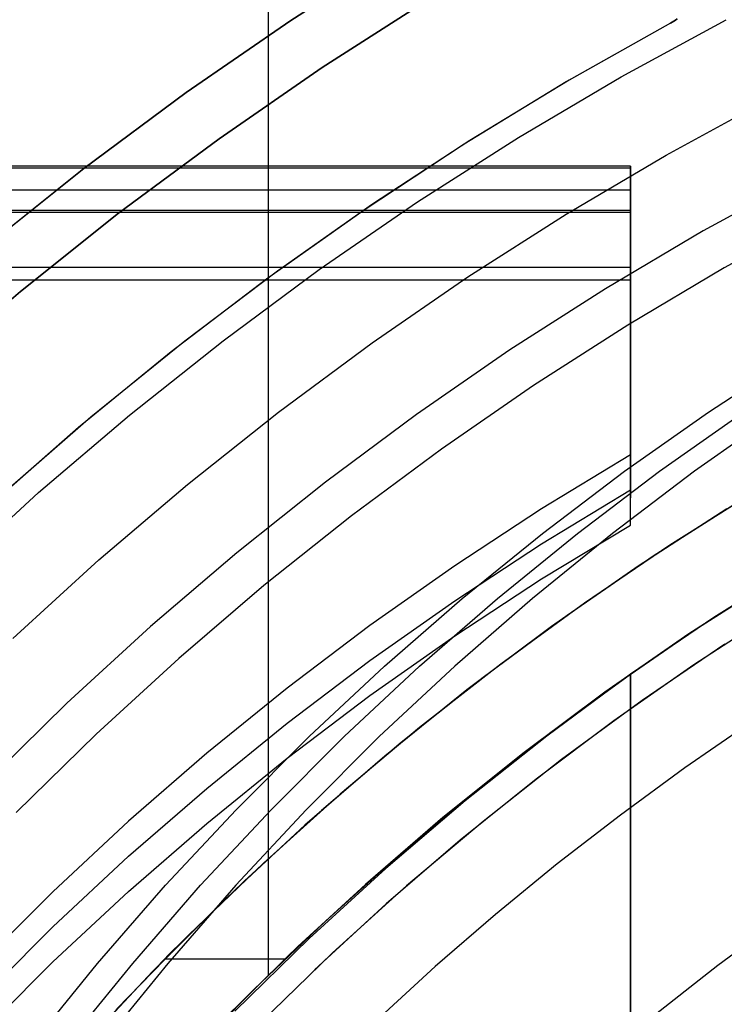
# Model space of a CAD drawing. Header units: millimetres. Extents: x 6038 to 7358, y -8545 to -7225.
# Tile 104 of 256: x 6658 to 6670, y -7848 to -7831. Entities that reach past the tile are written whole.
import ezdxf

# ---------------------------------------------------------------- set-up
doc = ezdxf.new("R2010")
doc.units = ezdxf.units.MM
doc.layers.add('color', color=7, linetype='Continuous')

msp = doc.modelspace()

# ---------------------------------------------------------------- linework, layer by layer
at = {"color": 7, "true_color": 0xffffff}
for p, q in [((6661.923, -7823.794, 88.1), (6661.923, -7847.397, 88.1)), ((6662.321, -7830.543, 259.6), (6664.211, -7829.333, 259.6)), ((6664.211, -7829.333, 231.716), (6662.321, -7830.543, 231.716)), ((6664.211, -7829.333, 245.658), (6662.321, -7830.543, 245.658)), ((6664.211, -7829.333, 231.716), (6662.321, -7830.543, 231.716)), ((6662.321, -7830.543, 259.6), (6664.211, -7829.333, 259.6)), ((6664.735, -7830.184, 231.716), (6662.875, -7831.376, 231.716)), ((6662.875, -7831.376, 259.6), (6664.735, -7830.184, 259.6)), ((6664.735, -7830.184, 231.716), (6662.875, -7831.376, 231.716)), ((6664.735, -7830.184, 245.658), (6662.875, -7831.376, 245.658)), ((6662.875, -7831.376, 259.6), (6664.735, -7830.184, 259.6)), ((6660.474, -7831.818, 259.6), (6662.321, -7830.543, 259.6)), ((6662.321, -7830.543, 231.716), (6660.474, -7831.818, 231.716)), ((6662.321, -7830.543, 245.658), (6660.474, -7831.818, 245.658)), ((6662.321, -7830.543, 231.716), (6660.474, -7831.818, 231.716)), ((6660.474, -7831.818, 259.6), (6662.321, -7830.543, 259.6)), ((6662.875, -7831.376, 231.716), (6661.056, -7832.631, 231.716)), ((6661.056, -7832.631, 259.6), (6662.875, -7831.376, 259.6)), ((6662.875, -7831.376, 231.716), (6661.056, -7832.631, 231.716)), ((6662.875, -7831.376, 245.658), (6661.056, -7832.631, 245.658)), ((6661.056, -7832.631, 259.6), (6662.875, -7831.376, 259.6)), ((6658.673, -7833.156, 259.6), (6660.474, -7831.818, 259.6)), ((6660.474, -7831.818, 231.716), (6658.673, -7833.156, 231.716)), ((6660.474, -7831.818, 245.658), (6658.673, -7833.156, 245.658)), ((6660.474, -7831.818, 231.716), (6658.673, -7833.156, 231.716)), ((6658.673, -7833.156, 259.6), (6660.474, -7831.818, 259.6)), ((6661.056, -7832.631, 231.716), (6659.283, -7833.948, 231.716)), ((6659.283, -7833.948, 259.6), (6661.056, -7832.631, 259.6)), ((6661.056, -7832.631, 231.716), (6659.283, -7833.948, 231.716)), ((6661.056, -7832.631, 245.658), (6659.283, -7833.948, 245.658)), ((6659.283, -7833.948, 259.6), (6661.056, -7832.631, 259.6)), ((6668.316, -7833.117, 75.89), (6038.316, -7833.117, 75.89)), ((6038.316, -7833.143, 76.115), (6668.316, -7833.143, 76.115)), ((6038.316, -7833.143, 76.115), (6668.316, -7833.143, 76.115)), ((6656.918, -7834.555, 259.6), (6658.673, -7833.156, 259.6)), ((6658.673, -7833.156, 231.716), (6656.918, -7834.555, 231.716)), ((6658.673, -7833.156, 245.658), (6656.918, -7834.555, 245.658)), ((6658.673, -7833.156, 231.716), (6656.918, -7834.555, 231.716)), ((6656.918, -7834.555, 259.6), (6658.673, -7833.156, 259.6)), ((6668.316, -7833.119, 75.946), (6668.316, -7833.117, 75.912)), ((6668.316, -7833.117, 75.912), (6668.316, -7833.117, 75.878)), ((6668.316, -7833.117, 75.878), (6668.316, -7833.118, 75.844)), ((6668.316, -7833.119, 75.946), (6668.316, -7833.117, 75.912)), ((6668.316, -7833.117, 75.912), (6668.316, -7833.117, 75.878)), ((6668.316, -7833.117, 75.878), (6668.316, -7833.118, 75.844)), ((6668.316, -7833.118, 75.844), (6668.316, -7833.12, 75.81)), ((6668.316, -7833.118, 75.844), (6668.316, -7833.12, 75.81)), ((6668.316, -7833.121, 75.98), (6668.316, -7833.119, 75.946)), ((6668.316, -7833.121, 75.98), (6668.316, -7833.119, 75.946)), ((6668.316, -7833.12, 75.81), (6668.316, -7833.124, 75.776)), ((6668.316, -7833.12, 75.81), (6668.316, -7833.124, 75.776)), ((6668.316, -7833.125, 76.014), (6668.316, -7833.121, 75.98)), ((6668.316, -7833.125, 76.014), (6668.316, -7833.121, 75.98)), ((6668.316, -7833.124, 75.776), (6668.316, -7833.128, 75.742)), ((6668.316, -7833.124, 75.776), (6668.316, -7833.128, 75.742)), ((6668.316, -7833.13, 76.048), (6668.316, -7833.125, 76.014)), ((6668.316, -7833.13, 76.048), (6668.316, -7833.125, 76.014)), ((6668.316, -7833.128, 75.742), (6668.316, -7833.134, 75.708)), ((6668.316, -7833.128, 75.742), (6668.316, -7833.134, 75.708)), ((6668.316, -7833.136, 76.082), (6668.316, -7833.13, 76.048)), ((6668.316, -7833.136, 76.082), (6668.316, -7833.13, 76.048)), ((6668.316, -7833.134, 75.708), (6668.316, -7833.14, 75.675)), ((6668.316, -7833.134, 75.708), (6668.316, -7833.14, 75.675)), ((6668.316, -7833.143, 76.115), (6668.316, -7833.136, 76.082)), ((6668.316, -7833.143, 76.115), (6668.316, -7833.136, 76.082)), ((6668.316, -7833.14, 75.675), (6668.316, -7833.148, 75.642)), ((6668.316, -7833.14, 75.675), (6668.316, -7833.148, 75.642)), ((6668.316, -7833.93, 79.525), (6668.316, -7833.143, 76.115)), ((6668.316, -7833.93, 79.525), (6668.316, -7833.143, 76.115)), ((6668.316, -7833.148, 75.642), (6668.316, -7833.157, 75.609)), ((6668.316, -7833.148, 75.642), (6668.316, -7833.157, 75.609)), ((6668.316, -7833.157, 75.609), (6668.316, -7833.168, 75.576)), ((6668.316, -7833.157, 75.609), (6668.316, -7833.168, 75.576)), ((6668.316, -7833.168, 75.576), (6668.316, -7833.179, 75.544)), ((6668.316, -7833.168, 75.576), (6668.316, -7833.179, 75.544)), ((6668.316, -7833.179, 75.544), (6668.316, -7833.191, 75.512)), ((6668.316, -7833.179, 75.544), (6668.316, -7833.191, 75.512)), ((6668.316, -7833.191, 75.512), (6668.316, -7833.205, 75.481)), ((6668.316, -7833.191, 75.512), (6668.316, -7833.205, 75.481)), ((6668.316, -7833.205, 75.481), (6668.316, -7833.219, 75.45)), ((6668.316, -7833.205, 75.481), (6668.316, -7833.219, 75.45)), ((6668.316, -7833.219, 75.45), (6668.316, -7833.235, 75.419)), ((6668.316, -7833.219, 75.45), (6668.316, -7833.235, 75.419)), ((6668.316, -7833.235, 75.419), (6668.316, -7833.251, 75.389)), ((6668.316, -7833.235, 75.419), (6668.316, -7833.251, 75.389)), ((6668.316, -7833.251, 75.389), (6668.316, -7833.269, 75.36)), ((6668.316, -7833.251, 75.389), (6668.316, -7833.269, 75.36)), ((6668.316, -7833.269, 75.36), (6668.316, -7833.288, 75.331)), ((6668.316, -7833.269, 75.36), (6668.316, -7833.288, 75.331)), ((6668.316, -7833.288, 75.331), (6668.316, -7833.307, 75.303)), ((6668.316, -7833.288, 75.331), (6668.316, -7833.307, 75.303)), ((6668.316, -7833.307, 75.303), (6668.316, -7833.328, 75.276)), ((6668.316, -7833.307, 75.303), (6668.316, -7833.328, 75.276)), ((6668.316, -7833.328, 75.276), (6668.316, -7833.349, 75.25)), ((6668.316, -7833.328, 75.276), (6668.316, -7833.349, 75.25)), ((6668.316, -7833.349, 75.25), (6668.316, -7833.371, 75.224)), ((6668.316, -7833.349, 75.25), (6668.316, -7833.371, 75.224)), ((6668.316, -7833.371, 75.224), (6668.316, -7833.395, 75.199)), ((6668.316, -7833.371, 75.224), (6668.316, -7833.395, 75.199)), ((6671.356, -7833.298, 211.366), (6669.599, -7834.259, 211.366)), ((6038.316, -7833.536, 77.82), (6668.316, -7833.536, 77.82)), ((6668.316, -7833.395, 75.199), (6668.316, -7833.419, 75.174)), ((6668.316, -7833.395, 75.199), (6668.316, -7833.419, 75.174)), ((6668.316, -7833.395, 77.209), (6668.316, -7838.973, 77.209)), ((6668.316, -7833.419, 75.174), (6668.316, -7833.443, 75.151)), ((6668.316, -7833.419, 75.174), (6668.316, -7833.443, 75.151)), ((6668.316, -7833.443, 75.151), (6668.316, -7833.469, 75.128)), ((6668.316, -7833.443, 75.151), (6668.316, -7833.469, 75.128)), ((6668.316, -7833.469, 75.128), (6668.316, -7833.495, 75.107)), ((6668.316, -7833.469, 75.128), (6668.316, -7833.495, 75.107)), ((6668.316, -7833.495, 75.107), (6668.316, -7833.523, 75.086)), ((6668.316, -7833.495, 75.107), (6668.316, -7833.523, 75.086)), ((6668.316, -7833.523, 75.086), (6668.316, -7833.55, 75.066)), ((6668.316, -7833.523, 75.086), (6668.316, -7833.55, 75.066)), ((6668.316, -7833.55, 75.066), (6668.316, -7833.579, 75.047)), ((6668.316, -7833.55, 75.066), (6668.316, -7833.579, 75.047)), ((6668.316, -7833.579, 75.047), (6668.316, -7833.608, 75.029)), ((6668.316, -7833.579, 75.047), (6668.316, -7833.608, 75.029)), ((6668.316, -7833.608, 75.029), (6668.316, -7833.638, 75.013)), ((6668.316, -7833.608, 75.029), (6668.316, -7833.638, 75.013)), ((6668.316, -7833.638, 75.013), (6668.316, -7833.668, 74.997)), ((6668.316, -7833.638, 75.013), (6668.316, -7833.668, 74.997)), ((6668.316, -7833.668, 74.997), (6668.316, -7833.699, 74.982)), ((6668.316, -7833.668, 74.997), (6668.316, -7833.699, 74.982)), ((6668.316, -7833.699, 74.982), (6668.316, -7833.73, 74.968)), ((6668.316, -7833.699, 74.982), (6668.316, -7833.73, 74.968)), ((6038.316, -7833.892, 74.916), (6668.316, -7833.892, 74.916)), ((6038.316, -7833.892, 74.916), (6668.316, -7833.892, 74.916)), ((6668.316, -7833.73, 74.968), (6668.316, -7833.761, 74.955)), ((6668.316, -7833.73, 74.968), (6668.316, -7833.761, 74.955)), ((6668.316, -7833.761, 74.955), (6668.316, -7833.794, 74.944)), ((6668.316, -7833.761, 74.955), (6668.316, -7833.794, 74.944)), ((6668.316, -7833.794, 74.944), (6668.316, -7833.826, 74.933)), ((6668.316, -7833.794, 74.944), (6668.316, -7833.826, 74.933)), ((6668.316, -7833.826, 74.933), (6668.316, -7833.859, 74.924)), ((6668.316, -7833.826, 74.933), (6668.316, -7833.859, 74.924)), ((6668.316, -7833.859, 74.924), (6668.316, -7833.892, 74.916)), ((6668.316, -7833.859, 74.924), (6668.316, -7833.892, 74.916)), ((6668.316, -7833.892, 74.916), (6668.316, -7838.214, 73.918)), ((6668.316, -7833.892, 74.916), (6668.316, -7838.214, 73.918)), ((6038.316, -7833.93, 79.525), (6668.316, -7833.93, 79.525)), ((6038.316, -7833.93, 79.525), (6668.316, -7833.93, 79.525)), ((6659.283, -7833.948, 231.716), (6657.555, -7835.326, 231.716)), ((6657.555, -7835.326, 259.6), (6659.283, -7833.948, 259.6)), ((6659.283, -7833.948, 231.716), (6657.555, -7835.326, 231.716)), ((6659.283, -7833.948, 245.658), (6657.555, -7835.326, 245.658)), ((6657.555, -7835.326, 259.6), (6659.283, -7833.948, 259.6)), ((6668.316, -7833.938, 79.558), (6668.316, -7833.93, 79.525)), ((6668.316, -7833.938, 79.558), (6668.316, -7833.93, 79.525)), ((6668.316, -7833.948, 79.591), (6668.316, -7833.938, 79.558)), ((6668.316, -7833.948, 79.591), (6668.316, -7833.938, 79.558)), ((6668.316, -7833.958, 79.624), (6668.316, -7833.948, 79.591)), ((6668.316, -7833.958, 79.624), (6668.316, -7833.948, 79.591)), ((6668.316, -7833.97, 79.656), (6668.316, -7833.958, 79.624)), ((6668.316, -7833.97, 79.656), (6668.316, -7833.958, 79.624)), ((6668.316, -7833.982, 79.688), (6668.316, -7833.97, 79.656)), ((6668.316, -7833.982, 79.688), (6668.316, -7833.97, 79.656)), ((6668.316, -7833.996, 79.719), (6668.316, -7833.982, 79.688)), ((6668.316, -7833.996, 79.719), (6668.316, -7833.982, 79.688)), ((6668.316, -7834.011, 79.75), (6668.316, -7833.996, 79.719)), ((6668.316, -7834.011, 79.75), (6668.316, -7833.996, 79.719)), ((6668.316, -7834.027, 79.78), (6668.316, -7834.011, 79.75)), ((6668.316, -7834.027, 79.78), (6668.316, -7834.011, 79.75)), ((6668.316, -7834.044, 79.81), (6668.316, -7834.027, 79.78)), ((6668.316, -7834.044, 79.81), (6668.316, -7834.027, 79.78)), ((6668.316, -7834.062, 79.839), (6668.316, -7834.044, 79.81)), ((6668.316, -7834.062, 79.839), (6668.316, -7834.044, 79.81)), ((6668.316, -7834.08, 79.867), (6668.316, -7834.062, 79.839)), ((6668.316, -7834.08, 79.867), (6668.316, -7834.062, 79.839)), ((6671.705, -7833.963, 212.03), (6669.971, -7834.912, 212.03)), ((6668.316, -7834.1, 79.895), (6668.316, -7834.08, 79.867)), ((6668.316, -7834.1, 79.895), (6668.316, -7834.08, 79.867)), ((6668.316, -7834.121, 79.922), (6668.316, -7834.1, 79.895)), ((6668.316, -7834.121, 79.922), (6668.316, -7834.1, 79.895)), ((6668.316, -7834.143, 79.948), (6668.316, -7834.121, 79.922)), ((6668.316, -7834.143, 79.948), (6668.316, -7834.121, 79.922)), ((6668.316, -7834.165, 79.974), (6668.316, -7834.143, 79.948)), ((6668.316, -7834.165, 79.974), (6668.316, -7834.143, 79.948)), ((6668.316, -7834.189, 79.999), (6668.316, -7834.165, 79.974)), ((6668.316, -7834.189, 79.999), (6668.316, -7834.165, 79.974)), ((6668.316, -7834.213, 80.023), (6668.316, -7834.189, 79.999)), ((6668.316, -7834.213, 80.023), (6668.316, -7834.189, 79.999)), ((6668.316, -7834.238, 80.046), (6668.316, -7834.213, 80.023)), ((6668.316, -7834.238, 80.046), (6668.316, -7834.213, 80.023)), ((6668.316, -7834.264, 80.068), (6668.316, -7834.238, 80.046)), ((6668.316, -7834.264, 80.068), (6668.316, -7834.238, 80.046)), ((6669.599, -7834.259, 211.366), (6667.877, -7835.281, 211.366)), ((6668.316, -7834.29, 80.09), (6668.316, -7834.264, 80.068)), ((6668.316, -7834.29, 80.09), (6668.316, -7834.264, 80.068)), ((6668.316, -7834.318, 80.11), (6668.316, -7834.29, 80.09)), ((6668.316, -7834.318, 80.11), (6668.316, -7834.29, 80.09)), ((6668.316, -7834.346, 80.13), (6668.316, -7834.318, 80.11)), ((6668.316, -7834.346, 80.13), (6668.316, -7834.318, 80.11)), ((6668.316, -7834.374, 80.148), (6668.316, -7834.346, 80.13)), ((6668.316, -7834.374, 80.148), (6668.316, -7834.346, 80.13)), ((6668.316, -7834.404, 80.166), (6668.316, -7834.374, 80.148)), ((6668.316, -7834.404, 80.166), (6668.316, -7834.374, 80.148)), ((6668.316, -7834.434, 80.183), (6668.316, -7834.404, 80.166)), ((6668.316, -7834.434, 80.183), (6668.316, -7834.404, 80.166)), ((6668.316, -7834.464, 80.198), (6668.316, -7834.434, 80.183)), ((6668.316, -7834.464, 80.198), (6668.316, -7834.434, 80.183)), ((6668.316, -7834.495, 80.213), (6668.316, -7834.464, 80.198)), ((6668.316, -7834.495, 80.213), (6668.316, -7834.464, 80.198)), ((6668.316, -7834.526, 80.226), (6668.316, -7834.495, 80.213)), ((6668.316, -7834.526, 80.226), (6668.316, -7834.495, 80.213)), ((6668.316, -7834.558, 80.238), (6668.316, -7834.526, 80.226)), ((6668.316, -7834.558, 80.238), (6668.316, -7834.526, 80.226)), ((6668.316, -7834.59, 80.25), (6668.316, -7834.558, 80.238)), ((6668.316, -7834.59, 80.25), (6668.316, -7834.558, 80.238)), ((6668.316, -7834.623, 80.26), (6668.316, -7834.59, 80.25)), ((6668.316, -7834.623, 80.26), (6668.316, -7834.59, 80.25)), ((6668.316, -7834.656, 80.269), (6668.316, -7834.623, 80.26)), ((6668.316, -7834.656, 80.269), (6668.316, -7834.623, 80.26)), ((6668.316, -7834.689, 80.277), (6668.316, -7834.656, 80.269)), ((6668.316, -7834.689, 80.277), (6668.316, -7834.656, 80.269)), ((6668.316, -7834.722, 80.284), (6668.316, -7834.689, 80.277)), ((6668.316, -7834.722, 80.284), (6668.316, -7834.689, 80.277)), ((6668.316, -7834.756, 80.289), (6668.316, -7834.722, 80.284)), ((6668.316, -7834.756, 80.289), (6668.316, -7834.722, 80.284)), ((6668.316, -7834.79, 80.294), (6668.316, -7834.756, 80.289)), ((6668.316, -7834.79, 80.294), (6668.316, -7834.756, 80.289)), ((6668.316, -7834.904, 80.3), (6038.316, -7834.904, 80.3)), ((6669.971, -7834.912, 212.03), (6668.271, -7835.92, 212.03)), ((6668.316, -7834.824, 80.297), (6668.316, -7834.79, 80.294)), ((6668.316, -7834.824, 80.297), (6668.316, -7834.79, 80.294)), ((6668.316, -7834.858, 80.299), (6668.316, -7834.824, 80.297)), ((6668.316, -7834.858, 80.299), (6668.316, -7834.824, 80.297)), ((6668.316, -7834.892, 80.3), (6668.316, -7834.858, 80.299)), ((6668.316, -7834.892, 80.3), (6668.316, -7834.858, 80.299)), ((6668.316, -7834.926, 80.3), (6668.316, -7834.892, 80.3)), ((6668.316, -7834.926, 80.3), (6668.316, -7834.892, 80.3)), ((6668.316, -7834.96, 80.299), (6668.316, -7834.926, 80.3)), ((6668.316, -7834.96, 80.299), (6668.316, -7834.926, 80.3)), ((6668.316, -7834.995, 80.296), (6668.316, -7834.96, 80.299)), ((6668.316, -7834.995, 80.296), (6668.316, -7834.96, 80.299)), ((6668.316, -7835.028, 80.293), (6668.316, -7834.995, 80.296)), ((6668.316, -7835.028, 80.293), (6668.316, -7834.995, 80.296)), ((6668.316, -7835.062, 80.288), (6668.316, -7835.028, 80.293)), ((6668.316, -7835.062, 80.288), (6668.316, -7835.028, 80.293)), ((6668.316, -7835.096, 80.282), (6668.316, -7835.062, 80.288)), ((6668.316, -7835.096, 80.282), (6668.316, -7835.062, 80.288)), ((6668.316, -7835.129, 80.275), (6668.316, -7835.096, 80.282)), ((6668.316, -7835.129, 80.275), (6668.316, -7835.096, 80.282)), ((6668.316, -7835.129, 80.275), (6038.316, -7835.129, 80.275)), ((6668.316, -7835.129, 80.275), (6038.316, -7835.129, 80.275)), ((6667.877, -7835.281, 211.366), (6666.19, -7836.361, 211.366)), ((6668.316, -7839.451, 79.277), (6668.316, -7835.129, 80.275)), ((6668.316, -7839.451, 79.277), (6668.316, -7835.129, 80.275)), ((6657.555, -7835.326, 231.716), (6655.877, -7836.762, 231.716)), ((6655.877, -7836.762, 259.6), (6657.555, -7835.326, 259.6)), ((6657.555, -7835.326, 231.716), (6655.877, -7836.762, 231.716)), ((6657.555, -7835.326, 245.658), (6655.877, -7836.762, 245.658)), ((6655.877, -7836.762, 259.6), (6657.555, -7835.326, 259.6)), ((6668.271, -7835.92, 212.03), (6666.606, -7836.986, 212.03)), ((6668.316, -7836.184, 74.386), (6668.316, -7836.184, 80.031)), ((6666.19, -7836.361, 211.366), (6664.542, -7837.498, 211.366)), ((6669.694, -7837.456, 62.23), (6671.213, -7836.464, 62.581)), ((6669.694, -7837.456, 62.23), (6671.213, -7836.464, 62.581)), ((6666.606, -7836.986, 212.03), (6664.979, -7838.109, 212.03)), ((6664.542, -7837.498, 211.366), (6662.934, -7838.692, 211.366)), ((6668.209, -7838.502, 61.887), (6669.694, -7837.456, 62.23)), ((6668.209, -7838.502, 61.887), (6669.694, -7837.456, 62.23)), ((6668.828, -7838.502, 59.208), (6670.312, -7837.456, 59.551)), ((6670.931, -7837.456, 56.871), (6669.447, -7838.502, 56.528)), ((6670.931, -7837.456, 56.871), (6669.447, -7838.502, 56.528)), ((6664.979, -7838.109, 212.03), (6663.392, -7839.288, 212.03)), ((6668.316, -7838.214, 73.918), (6666.748, -7839.166, 73.698)), ((6668.316, -7838.214, 73.918), (6666.748, -7839.166, 73.698)), ((6668.316, -7839.451, 79.277), (6668.316, -7838.214, 73.918)), ((6668.316, -7839.451, 79.277), (6668.316, -7838.214, 73.918)), ((6666.761, -7839.598, 61.553), (6668.209, -7838.502, 61.887)), ((6666.761, -7839.598, 61.553), (6668.209, -7838.502, 61.887)), ((6667.379, -7839.598, 58.873), (6668.828, -7838.502, 59.208)), ((6669.447, -7838.502, 56.528), (6667.998, -7839.598, 56.194)), ((6669.447, -7838.502, 56.528), (6667.998, -7839.598, 56.194)), ((6662.934, -7838.692, 211.366), (6661.368, -7839.941, 211.366)), ((6666.748, -7839.784, 76.378), (6668.316, -7838.832, 76.597)), ((6670.557, -7838.836, 67.1), (6669.013, -7839.807, 67.1)), ((6670.557, -7838.836, 67.1), (6669.013, -7839.807, 67.1)), ((6670.271, -7839.01, 64.091), (6668.716, -7840.003, 64.091)), ((6670.271, -7839.01, 64.091), (6668.716, -7840.003, 64.091)), ((6663.392, -7839.288, 212.03), (6661.847, -7840.52, 212.03)), ((6666.748, -7839.166, 73.698), (6665.215, -7840.17, 73.466)), ((6666.748, -7839.166, 73.698), (6665.215, -7840.17, 73.466)), ((6670.016, -7839.168, 65.596), (6668.451, -7840.18, 65.596)), ((6666.748, -7840.403, 79.057), (6668.316, -7839.451, 79.277)), ((6666.748, -7840.403, 79.057), (6668.316, -7839.451, 79.277)), ((6665.349, -7840.746, 61.227), (6666.761, -7839.598, 61.553)), ((6665.349, -7840.746, 61.227), (6666.761, -7839.598, 61.553)), ((6665.968, -7840.746, 58.548), (6667.379, -7839.598, 58.873)), ((6667.998, -7839.598, 56.194), (6666.587, -7840.746, 55.868)), ((6667.998, -7839.598, 56.194), (6666.587, -7840.746, 55.868)), ((6665.215, -7840.788, 76.146), (6666.748, -7839.784, 76.378)), ((6669.013, -7839.807, 67.1), (6667.503, -7840.831, 67.1)), ((6669.013, -7839.807, 67.1), (6667.503, -7840.831, 67.1)), ((6661.368, -7839.941, 211.366), (6659.846, -7841.243, 211.366)), ((6668.716, -7840.003, 64.091), (6667.197, -7841.048, 64.091)), ((6668.716, -7840.003, 64.091), (6667.197, -7841.048, 64.091)), ((6671.288, -7840.136, 77.6), (6669.785, -7841.083, 77.6)), ((6665.215, -7840.17, 73.466), (6663.717, -7841.225, 73.223)), ((6665.215, -7840.17, 73.466), (6663.717, -7841.225, 73.223)), ((6668.451, -7840.18, 65.596), (6666.922, -7841.245, 65.596)), ((6669.47, -7841.292, 88.1), (6670.984, -7840.322, 88.1)), ((6669.47, -7841.292, 88.1), (6670.984, -7840.322, 88.1)), ((6665.215, -7841.407, 78.825), (6666.748, -7840.403, 79.057)), ((6665.215, -7841.407, 78.825), (6666.748, -7840.403, 79.057)), ((6670.867, -7840.394, 67.1), (6669.348, -7841.373, 67.1)), ((6670.867, -7840.394, 67.1), (6669.348, -7841.373, 67.1)), ((6661.847, -7840.52, 212.03), (6660.345, -7841.805, 212.03)), ((6663.717, -7841.843, 75.902), (6665.215, -7840.788, 76.146)), ((6663.978, -7841.942, 60.91), (6665.349, -7840.746, 61.227)), ((6663.978, -7841.942, 60.91), (6665.349, -7840.746, 61.227)), ((6664.596, -7841.942, 58.231), (6665.968, -7840.746, 58.548)), ((6666.587, -7840.746, 55.868), (6665.215, -7841.942, 55.551)), ((6666.587, -7840.746, 55.868), (6665.215, -7841.942, 55.551)), ((6667.503, -7840.831, 67.1), (6666.029, -7841.905, 67.1)), ((6667.503, -7840.831, 67.1), (6666.029, -7841.905, 67.1)), ((6670.874, -7840.98, 62.1), (6669.434, -7841.918, 62.1)), ((6667.197, -7841.048, 64.091), (6665.714, -7842.145, 64.091)), ((6667.197, -7841.048, 64.091), (6665.714, -7842.145, 64.091)), ((6669.785, -7841.083, 77.6), (6668.316, -7842.081, 77.6)), ((6659.846, -7841.243, 211.366), (6658.371, -7842.597, 211.366)), ((6663.717, -7841.225, 73.223), (6662.258, -7842.329, 72.968)), ((6663.717, -7841.225, 73.223), (6662.258, -7842.329, 72.968)), ((6666.922, -7841.245, 65.596), (6665.431, -7842.363, 65.596)), ((6669.348, -7841.373, 67.1), (6667.864, -7842.404, 67.1)), ((6669.348, -7841.373, 67.1), (6667.864, -7842.404, 67.1)), ((6667.99, -7842.313, 88.1), (6669.47, -7841.292, 88.1)), ((6667.99, -7842.313, 88.1), (6669.47, -7841.292, 88.1)), ((6663.717, -7842.462, 78.582), (6665.215, -7841.407, 78.825)), ((6663.717, -7842.462, 78.582), (6665.215, -7841.407, 78.825)), ((6669.982, -7841.553, 62.1), (6668.524, -7842.547, 62.1)), ((6669.982, -7841.553, 62.1), (6668.524, -7842.547, 62.1)), ((6660.345, -7841.805, 212.03), (6658.888, -7843.141, 212.03)), ((6662.258, -7842.947, 75.647), (6663.717, -7841.843, 75.902)), ((6662.646, -7843.186, 60.603), (6663.978, -7841.942, 60.91)), ((6662.646, -7843.186, 60.603), (6663.978, -7841.942, 60.91)), ((6663.265, -7843.186, 57.924), (6664.596, -7841.942, 58.231)), ((6665.215, -7841.942, 55.551), (6663.884, -7843.186, 55.244)), ((6665.215, -7841.942, 55.551), (6663.884, -7843.186, 55.244)), ((6666.029, -7841.905, 67.1), (6664.593, -7843.028, 67.1)), ((6666.029, -7841.905, 67.1), (6664.593, -7843.028, 67.1)), ((6669.434, -7841.918, 62.1), (6668.025, -7842.905, 62.1)), ((6665.714, -7842.145, 64.091), (6664.269, -7843.292, 64.091)), ((6665.714, -7842.145, 64.091), (6664.269, -7843.292, 64.091)), ((6668.316, -7842.081, 79.683), (6666.838, -7843.177, 79.43)), ((6668.316, -7842.081, 79.683), (6666.838, -7843.177, 79.43)), ((6666.913, -7843.109, 71.724), (6668.316, -7842.081, 71.961)), ((6666.913, -7843.109, 71.724), (6668.316, -7842.081, 71.961)), ((6668.316, -7919.572, 61.793), (6668.316, -7842.081, 79.683)), ((6668.316, -7842.081, 71.961), (6668.316, -7915.874, 54.924)), ((6668.316, -7919.572, 61.793), (6668.316, -7842.081, 79.683)), ((6668.316, -7842.081, 71.961), (6668.316, -7915.874, 54.924)), ((6668.316, -7842.081, 71.961), (6668.316, -7842.081, 79.683)), ((6668.316, -7842.081, 76.249), (6668.316, -7917.604, 58.813)), ((6668.316, -7842.081, 71.961), (6668.316, -7842.081, 79.683)), ((6662.258, -7842.329, 72.968), (6660.839, -7843.481, 72.702)), ((6662.258, -7842.329, 72.968), (6660.839, -7843.481, 72.702)), ((6665.431, -7842.363, 65.596), (6663.98, -7843.532, 65.596)), ((6667.864, -7842.404, 67.1), (6666.417, -7843.485, 67.1)), ((6667.864, -7842.404, 67.1), (6666.417, -7843.485, 67.1)), ((6666.546, -7843.385, 88.1), (6667.99, -7842.313, 88.1)), ((6666.546, -7843.385, 88.1), (6667.99, -7842.313, 88.1)), ((6662.258, -7843.566, 78.327), (6663.717, -7842.462, 78.582)), ((6662.258, -7843.566, 78.327), (6663.717, -7842.462, 78.582)), ((6668.524, -7842.547, 62.1), (6667.102, -7843.59, 62.1)), ((6668.524, -7842.547, 62.1), (6667.102, -7843.59, 62.1)), ((6658.371, -7842.597, 211.366), (6656.942, -7844.001, 211.366)), ((6668.025, -7842.905, 62.1), (6666.65, -7843.937, 62.1)), ((6660.839, -7844.1, 75.381), (6662.258, -7842.947, 75.647)), ((6664.593, -7843.028, 67.1), (6663.195, -7844.2, 67.1)), ((6664.593, -7843.028, 67.1), (6663.195, -7844.2, 67.1)), ((6665.545, -7844.181, 71.476), (6666.913, -7843.109, 71.724)), ((6665.545, -7844.181, 71.476), (6666.913, -7843.109, 71.724)), ((6670.434, -7842.94, 103.064), (6669.275, -7843.74, 103.064)), ((6670.434, -7842.94, 103.064), (6669.275, -7843.74, 103.064)), ((6658.888, -7843.141, 212.03), (6657.478, -7844.527, 212.03)), ((6661.358, -7844.476, 60.306), (6662.646, -7843.186, 60.603)), ((6661.358, -7844.476, 60.306), (6662.646, -7843.186, 60.603)), ((6661.976, -7844.476, 57.626), (6663.265, -7843.186, 57.924)), ((6663.884, -7843.186, 55.244), (6662.595, -7844.476, 54.947)), ((6663.884, -7843.186, 55.244), (6662.595, -7844.476, 54.947)), ((6666.838, -7843.177, 79.43), (6665.399, -7844.322, 79.166)), ((6666.838, -7843.177, 79.43), (6665.399, -7844.322, 79.166)), ((6664.269, -7843.292, 64.091), (6662.865, -7844.489, 64.091)), ((6664.269, -7843.292, 64.091), (6662.865, -7844.489, 64.091)), ((6665.14, -7844.507, 88.1), (6666.546, -7843.385, 88.1)), ((6665.14, -7844.507, 88.1), (6666.546, -7843.385, 88.1)), ((6660.839, -7843.481, 72.702), (6659.461, -7844.681, 72.425)), ((6660.839, -7843.481, 72.702), (6659.461, -7844.681, 72.425)), ((6660.839, -7844.719, 78.061), (6662.258, -7843.566, 78.327)), ((6660.839, -7844.719, 78.061), (6662.258, -7843.566, 78.327)), ((6663.98, -7843.532, 65.596), (6662.571, -7844.751, 65.596)), ((6666.417, -7843.485, 67.1), (6665.008, -7844.616, 67.1)), ((6666.417, -7843.485, 67.1), (6665.008, -7844.616, 67.1)), ((6667.102, -7843.59, 62.1), (6665.715, -7844.682, 62.1)), ((6667.102, -7843.59, 62.1), (6665.715, -7844.682, 62.1)), ((6669.275, -7843.74, 103.064), (6668.138, -7844.571, 103.064)), ((6669.275, -7843.74, 103.064), (6668.138, -7844.571, 103.064)), ((6666.65, -7843.937, 62.1), (6665.311, -7845.015, 62.1)), ((6659.461, -7845.299, 75.104), (6660.839, -7844.1, 75.381)), ((6663.195, -7844.2, 67.1), (6661.839, -7845.419, 67.1)), ((6663.195, -7844.2, 67.1), (6661.839, -7845.419, 67.1)), ((6665.399, -7844.322, 79.166), (6664.001, -7845.514, 78.89)), ((6665.399, -7844.322, 79.166), (6664.001, -7845.514, 78.89)), ((6664.214, -7845.296, 71.219), (6665.545, -7844.181, 71.476)), ((6664.214, -7845.296, 71.219), (6665.545, -7844.181, 71.476)), ((6660.113, -7845.811, 60.018), (6661.358, -7844.476, 60.306)), ((6660.113, -7845.811, 60.018), (6661.358, -7844.476, 60.306)), ((6660.732, -7845.811, 57.339), (6661.976, -7844.476, 57.626)), ((6662.595, -7844.476, 54.947), (6661.35, -7845.811, 54.659)), ((6662.595, -7844.476, 54.947), (6661.35, -7845.811, 54.659)), ((6662.865, -7844.489, 64.091), (6661.503, -7845.733, 64.091)), ((6662.865, -7844.489, 64.091), (6661.503, -7845.733, 64.091)), ((6665.008, -7844.616, 67.1), (6663.639, -7845.795, 67.1)), ((6665.008, -7844.616, 67.1), (6663.639, -7845.795, 67.1)), ((6663.773, -7845.676, 88.1), (6665.14, -7844.507, 88.1)), ((6663.773, -7845.676, 88.1), (6665.14, -7844.507, 88.1)), ((6668.138, -7844.571, 103.064), (6667.025, -7845.433, 103.064)), ((6668.138, -7844.571, 103.064), (6667.025, -7845.433, 103.064)), ((6659.461, -7844.681, 72.425), (6658.126, -7845.925, 72.138)), ((6659.461, -7844.681, 72.425), (6658.126, -7845.925, 72.138)), ((6659.461, -7845.918, 77.784), (6660.839, -7844.719, 78.061)), ((6659.461, -7845.918, 77.784), (6660.839, -7844.719, 78.061)), ((6662.571, -7844.751, 65.596), (6661.204, -7846.018, 65.596)), ((6665.715, -7844.682, 62.1), (6664.367, -7845.82, 62.1)), ((6665.715, -7844.682, 62.1), (6664.367, -7845.82, 62.1)), ((6665.311, -7845.015, 62.1), (6664.008, -7846.137, 62.1)), ((6658.126, -7846.544, 74.817), (6659.461, -7845.299, 75.104)), ((6662.921, -7846.454, 70.951), (6664.214, -7845.296, 71.219)), ((6662.921, -7846.454, 70.951), (6664.214, -7845.296, 71.219)), ((6661.839, -7845.419, 67.1), (6660.524, -7846.683, 67.1)), ((6661.839, -7845.419, 67.1), (6660.524, -7846.683, 67.1)), ((6664.001, -7845.514, 78.89), (6662.646, -7846.752, 78.604)), ((6664.001, -7845.514, 78.89), (6662.646, -7846.752, 78.604)), ((6667.025, -7845.433, 103.064), (6665.935, -7846.325, 103.064)), ((6667.025, -7845.433, 103.064), (6665.935, -7846.325, 103.064)), ((6662.448, -7846.891, 88.1), (6663.773, -7845.676, 88.1)), ((6662.448, -7846.891, 88.1), (6663.773, -7845.676, 88.1)), ((6658.914, -7847.189, 59.741), (6660.113, -7845.811, 60.018)), ((6658.914, -7847.189, 59.741), (6660.113, -7845.811, 60.018)), ((6659.533, -7847.189, 57.062), (6660.732, -7845.811, 57.339)), ((6661.35, -7845.811, 54.659), (6660.151, -7847.189, 54.382)), ((6661.35, -7845.811, 54.659), (6660.151, -7847.189, 54.382)), ((6661.503, -7845.733, 64.091), (6660.185, -7847.023, 64.091)), ((6661.503, -7845.733, 64.091), (6660.185, -7847.023, 64.091)), ((6663.639, -7845.795, 67.1), (6662.312, -7847.021, 67.1)), ((6663.639, -7845.795, 67.1), (6662.312, -7847.021, 67.1)), ((6664.367, -7845.82, 62.1), (6663.059, -7847.004, 62.1)), ((6664.367, -7845.82, 62.1), (6663.059, -7847.004, 62.1)), ((6658.126, -7845.925, 72.138), (6656.836, -7847.214, 71.84)), ((6658.126, -7845.925, 72.138), (6656.836, -7847.214, 71.84)), ((6658.126, -7847.163, 77.497), (6659.461, -7845.918, 77.784)), ((6658.126, -7847.163, 77.497), (6659.461, -7845.918, 77.784)), ((6661.204, -7846.018, 65.596), (6659.883, -7847.332, 65.596)), ((6664.008, -7846.137, 62.1), (6662.743, -7847.302, 62.1)), ((6665.935, -7846.325, 103.064), (6664.871, -7847.247, 103.064)), ((6665.935, -7846.325, 103.064), (6664.871, -7847.247, 103.064)), ((6669.855, -7847.221, 62.1), (6671.152, -7846.269, 62.1)), ((6669.855, -7847.221, 62.1), (6671.152, -7846.269, 62.1)), ((6656.836, -7847.833, 74.52), (6658.126, -7846.544, 74.817)), ((6661.669, -7847.652, 70.675), (6662.921, -7846.454, 70.951)), ((6661.669, -7847.652, 70.675), (6662.921, -7846.454, 70.951)), ((6660.524, -7846.683, 67.1), (6659.253, -7847.991, 67.1)), ((6660.524, -7846.683, 67.1), (6659.253, -7847.991, 67.1)), ((6662.646, -7846.752, 78.604), (6661.335, -7848.035, 78.308)), ((6662.646, -7846.752, 78.604), (6661.335, -7848.035, 78.308)), ((6661.166, -7848.152, 88.1), (6662.448, -7846.891, 88.1)), ((6661.166, -7848.152, 88.1), (6662.448, -7846.891, 88.1)), ((6660.185, -7847.023, 64.091), (6658.912, -7848.358, 64.091)), ((6660.185, -7847.023, 64.091), (6658.912, -7848.358, 64.091)), ((6662.312, -7847.021, 67.1), (6661.028, -7848.293, 67.1)), ((6662.312, -7847.021, 67.1), (6661.028, -7848.293, 67.1)), ((6663.059, -7847.004, 62.1), (6661.791, -7848.231, 62.1)), ((6663.059, -7847.004, 62.1), (6661.791, -7848.231, 62.1)), ((6656.836, -7848.451, 77.199), (6658.126, -7847.163, 77.497)), ((6656.836, -7848.451, 77.199), (6658.126, -7847.163, 77.497)), ((6657.761, -7848.608, 59.475), (6658.914, -7847.189, 59.741)), ((6657.761, -7848.608, 59.475), (6658.914, -7847.189, 59.741)), ((6658.38, -7848.608, 56.796), (6659.533, -7847.189, 57.062)), ((6660.151, -7847.189, 54.382), (6658.999, -7848.608, 54.116)), ((6660.151, -7847.189, 54.382), (6658.999, -7848.608, 54.116)), ((6660.099, -7847.11, 67.1), (6662.219, -7847.11, 67.1)), ((6664.871, -7847.247, 103.064), (6663.833, -7848.198, 103.064)), ((6664.871, -7847.247, 103.064), (6663.833, -7848.198, 103.064)), ((6668.591, -7848.216, 62.1), (6669.855, -7847.221, 62.1)), ((6668.591, -7848.216, 62.1), (6669.855, -7847.221, 62.1)), ((6659.883, -7847.332, 65.596), (6658.608, -7848.69, 65.596)), ((6660.458, -7848.891, 70.389), (6661.669, -7847.652, 70.675)), ((6660.458, -7848.891, 70.389), (6661.669, -7847.652, 70.675))]:
    msp.add_line(p, q, dxfattribs=at)
at = {"layer": 'color', "color": 254, "true_color": 0xcad1ee}
for p, q in [((6669.024, -7830.591, 28.2), (6667.184, -7831.629, 28.2)), ((6669.024, -7830.591, 29.25), (6667.184, -7831.629, 29.25)), ((6669.024, -7830.591, 28.2), (6667.184, -7831.629, 28.2)), ((6669.024, -7830.591, 30.3), (6667.236, -7831.598, 30.3)), ((6669.024, -7830.591, 30.3), (6667.236, -7831.598, 30.3)), ((6668.154, -7831.54, 26.2), (6670.006, -7830.531, 26.2)), ((6668.154, -7831.54, 26.2), (6670.006, -7830.531, 26.2)), ((6669.024, -7830.591, 28.2), (6669.055, -7830.571, 28.199)), ((6669.024, -7830.591, 28.2), (6669.055, -7830.571, 28.199)), ((6669.054, -7830.574, 30.3), (6669.024, -7830.591, 30.3)), ((6669.054, -7830.574, 30.3), (6669.024, -7830.591, 30.3)), ((6669.024, -7830.591, 29.042), (6669.054, -7830.574, 29.042)), ((6669.024, -7830.591, 30.3), (6669.024, -7830.591, 28.2)), ((6669.024, -7830.591, 30.3), (6669.024, -7830.591, 28.2)), ((6669.083, -7830.556, 30.3), (6669.054, -7830.574, 30.3)), ((6669.083, -7830.556, 30.3), (6669.054, -7830.574, 30.3)), ((6669.054, -7830.574, 29.042), (6669.083, -7830.556, 29.042)), ((6669.055, -7830.571, 28.199), (6669.085, -7830.551, 28.198)), ((6669.055, -7830.571, 28.199), (6669.085, -7830.551, 28.198)), ((6669.112, -7830.537, 30.3), (6669.083, -7830.556, 30.3)), ((6669.112, -7830.537, 30.3), (6669.083, -7830.556, 30.3)), ((6669.083, -7830.556, 29.042), (6669.112, -7830.537, 29.042)), ((6669.085, -7830.551, 28.198), (6669.115, -7830.53, 28.196)), ((6669.085, -7830.551, 28.198), (6669.115, -7830.53, 28.196)), ((6669.139, -7830.517, 30.3), (6669.112, -7830.537, 30.3)), ((6669.139, -7830.517, 30.3), (6669.112, -7830.537, 30.3)), ((6669.112, -7830.537, 29.042), (6669.139, -7830.517, 29.042)), ((6667.184, -7831.629, 28.2), (6665.381, -7832.729, 28.2)), ((6667.184, -7831.629, 29.25), (6665.381, -7832.729, 29.25)), ((6667.184, -7831.629, 28.2), (6665.381, -7832.729, 28.2)), ((6667.236, -7831.598, 30.3), (6665.483, -7832.664, 30.3)), ((6667.236, -7831.598, 30.3), (6665.483, -7832.664, 30.3)), ((6666.338, -7832.613, 26.2), (6668.154, -7831.54, 26.2)), ((6666.338, -7832.613, 26.2), (6668.154, -7831.54, 26.2)), ((6668.948, -7832.92, 26.2), (6670.752, -7831.937, 26.2)), ((6668.948, -7832.92, 28.2), (6670.752, -7831.937, 28.2)), ((6668.948, -7832.92, 26.2), (6670.752, -7831.937, 26.2)), ((6668.948, -7832.92, 27.2), (6670.752, -7831.937, 27.2)), ((6668.948, -7832.92, 28.2), (6670.752, -7831.937, 28.2)), ((6665.483, -7832.664, 30.3), (6663.766, -7833.789, 30.3)), ((6665.483, -7832.664, 30.3), (6663.766, -7833.789, 30.3)), ((6664.561, -7833.748, 26.2), (6666.338, -7832.613, 26.2)), ((6664.561, -7833.748, 26.2), (6666.338, -7832.613, 26.2)), ((6665.381, -7832.729, 28.2), (6663.616, -7833.891, 28.2)), ((6665.381, -7832.729, 29.25), (6663.616, -7833.891, 29.25)), ((6665.381, -7832.729, 28.2), (6663.616, -7833.891, 28.2)), ((6667.18, -7833.965, 26.2), (6668.948, -7832.92, 26.2)), ((6667.18, -7833.965, 28.2), (6668.948, -7832.92, 28.2)), ((6667.18, -7833.965, 26.2), (6668.948, -7832.92, 26.2)), ((6667.18, -7833.965, 27.2), (6668.948, -7832.92, 27.2)), ((6667.18, -7833.965, 28.2), (6668.948, -7832.92, 28.2)), ((6663.616, -7833.891, 28.2), (6661.893, -7835.113, 28.2)), ((6663.616, -7833.891, 29.25), (6661.893, -7835.113, 29.25)), ((6663.616, -7833.891, 28.2), (6661.893, -7835.113, 28.2)), ((6663.766, -7833.789, 30.3), (6662.088, -7834.97, 30.3)), ((6663.766, -7833.789, 30.3), (6662.088, -7834.97, 30.3)), ((6662.823, -7834.943, 26.2), (6664.561, -7833.748, 26.2)), ((6662.823, -7834.943, 26.2), (6664.561, -7833.748, 26.2)), ((6665.448, -7835.07, 26.2), (6667.18, -7833.965, 26.2)), ((6665.448, -7835.07, 28.2), (6667.18, -7833.965, 28.2)), ((6665.448, -7835.07, 26.2), (6667.18, -7833.965, 26.2)), ((6665.448, -7835.07, 27.2), (6667.18, -7833.965, 27.2)), ((6665.448, -7835.07, 28.2), (6667.18, -7833.965, 28.2)), ((6661.128, -7836.198, 26.2), (6662.823, -7834.943, 26.2)), ((6661.128, -7836.198, 26.2), (6662.823, -7834.943, 26.2)), ((6661.893, -7835.113, 28.2), (6660.212, -7836.393, 28.2)), ((6661.893, -7835.113, 29.25), (6660.212, -7836.393, 29.25)), ((6661.893, -7835.113, 28.2), (6660.212, -7836.393, 28.2)), ((6662.088, -7834.97, 30.3), (6660.45, -7836.206, 30.3)), ((6662.088, -7834.97, 30.3), (6660.45, -7836.206, 30.3)), ((6663.756, -7836.234, 26.2), (6665.448, -7835.07, 26.2)), ((6663.756, -7836.234, 28.2), (6665.448, -7835.07, 28.2)), ((6663.756, -7836.234, 26.2), (6665.448, -7835.07, 26.2)), ((6663.756, -7836.234, 27.2), (6665.448, -7835.07, 27.2)), ((6663.756, -7836.234, 28.2), (6665.448, -7835.07, 28.2)), ((6660.45, -7836.206, 30.3), (6658.793, -7837.548, 30.3)), ((6660.45, -7836.206, 30.3), (6658.793, -7837.548, 30.3)), ((6659.477, -7837.51, 26.2), (6661.128, -7836.198, 26.2)), ((6659.477, -7837.51, 26.2), (6661.128, -7836.198, 26.2)), ((6662.105, -7837.456, 26.2), (6663.756, -7836.234, 26.2)), ((6662.105, -7837.456, 28.2), (6663.756, -7836.234, 28.2)), ((6662.105, -7837.456, 26.2), (6663.756, -7836.234, 26.2)), ((6662.105, -7837.456, 27.2), (6663.756, -7836.234, 27.2)), ((6662.105, -7837.456, 28.2), (6663.756, -7836.234, 28.2)), ((6660.212, -7836.393, 28.2), (6658.577, -7837.73, 28.2)), ((6660.212, -7836.393, 29.25), (6658.577, -7837.73, 29.25)), ((6660.212, -7836.393, 28.2), (6658.577, -7837.73, 28.2)), ((6658.793, -7837.548, 30.3), (6657.184, -7838.946, 30.3)), ((6658.793, -7837.548, 30.3), (6657.184, -7838.946, 30.3)), ((6657.873, -7838.879, 26.2), (6659.477, -7837.51, 26.2)), ((6657.873, -7838.879, 26.2), (6659.477, -7837.51, 26.2)), ((6660.497, -7838.735, 26.2), (6662.105, -7837.456, 26.2)), ((6660.497, -7838.735, 28.2), (6662.105, -7837.456, 28.2)), ((6660.497, -7838.735, 26.2), (6662.105, -7837.456, 26.2)), ((6660.497, -7838.735, 27.2), (6662.105, -7837.456, 27.2)), ((6660.497, -7838.735, 28.2), (6662.105, -7837.456, 28.2)), ((6658.577, -7837.73, 28.2), (6656.988, -7839.123, 28.2)), ((6658.577, -7837.73, 29.25), (6656.988, -7839.123, 29.25)), ((6658.577, -7837.73, 28.2), (6656.988, -7839.123, 28.2)), ((6658.935, -7840.068, 26.2), (6660.497, -7838.735, 26.2)), ((6658.935, -7840.068, 28.2), (6660.497, -7838.735, 28.2)), ((6658.935, -7840.068, 26.2), (6660.497, -7838.735, 26.2)), ((6658.935, -7840.068, 27.2), (6660.497, -7838.735, 27.2)), ((6658.935, -7840.068, 28.2), (6660.497, -7838.735, 28.2)), ((6656.317, -7840.302, 26.2), (6657.873, -7838.879, 26.2)), ((6656.317, -7840.302, 26.2), (6657.873, -7838.879, 26.2)), ((6657.419, -7841.454, 26.2), (6658.935, -7840.068, 26.2)), ((6657.419, -7841.454, 28.2), (6658.935, -7840.068, 28.2)), ((6657.419, -7841.454, 26.2), (6658.935, -7840.068, 26.2)), ((6657.419, -7841.454, 27.2), (6658.935, -7840.068, 27.2)), ((6657.419, -7841.454, 28.2), (6658.935, -7840.068, 28.2))]:
    msp.add_line(p, q, dxfattribs=at)

doc.saveas('drawing.dxf')
